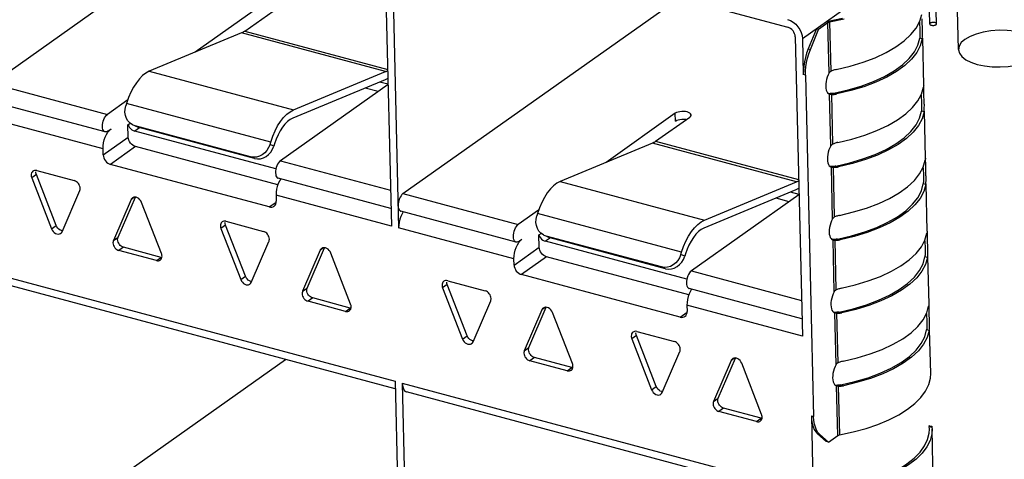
# Model space of a CAD drawing. Header units: millimetres. Extents: x 6 to 414, y 7 to 290.
# Tile 134 of 256: x 128.96 to 131.82, y 147.14 to 148.42. Entities that reach past the tile are written whole.
import ezdxf

# ---------------------------------------------------------------- set-up
doc = ezdxf.new("R2010")
doc.units = ezdxf.units.MM
doc.header["$LTSCALE"] = 23.1
doc.layers.get('0').update_dxf_attribs({"linetype": 'CONTINUOUS'})

msp = doc.modelspace()

# ---------------------------------------------------------------- linework, layer by layer
at = {"color": 7, "linetype": 'Continuous'}
for p, q in [((134.1282, 150.4179), (131.2365, 148.367)), ((128.8757, 148.2368), (129.6797, 148.807)), ((130.0178, 148.7163), (130.039, 147.8211)), ((130.0388, 148.7106), (131.1939, 148.4007)), ((130.0388, 148.7106), (130.06, 147.8154)), ((129.6689, 148.4708), (129.4673, 148.3279)), ((130.0728, 147.9155), (130.8768, 148.4858)), ((129.6117, 148.3892), (129.7109, 148.4596)), ((131.3108, 148.4133), (131.2837, 148.3941)), ((131.3142, 148.2674), (131.3108, 148.4133)), ((131.3119, 148.4183), (131.3536, 148.4274)), ((131.3201, 148.2725), (131.3167, 148.4155)), ((131.5777, 148.4156), (131.5786, 148.3922)), ((131.5856, 148.4183), (131.5854, 148.4249)), ((131.5864, 148.3944), (131.5856, 148.4183)), ((129.6023, 148.3839), (129.3335, 148.2723)), ((129.6038, 148.3846), (129.6023, 148.3839)), ((130.0223, 148.2712), (129.6023, 148.3839)), ((129.6117, 148.3892), (130.0282, 148.2775)), ((131.2771, 148.3958), (131.2533, 148.3374)), ((131.2599, 148.3356), (131.2837, 148.3941)), ((131.2837, 148.3941), (131.2771, 148.3958)), ((131.5786, 148.3922), (131.5787, 148.389)), ((131.5787, 148.389), (131.5788, 148.3843)), ((131.5865, 148.3892), (131.5864, 148.3944)), ((131.5865, 148.3862), (131.5864, 148.3929)), ((131.2155, 148.3726), (131.2362, 147.4998)), ((131.2365, 148.367), (131.239, 148.2628)), ((131.5784, 148.3713), (131.5782, 148.3688)), ((131.5857, 148.3668), (131.5782, 148.3688)), ((131.5857, 148.3668), (131.5862, 148.3722)), ((131.5902, 148.2311), (131.587, 148.3691)), ((131.2533, 148.3374), (131.2599, 148.3356)), ((129.3335, 148.2723), (129.7536, 148.1596)), ((129.7536, 148.1596), (130.0223, 148.2712)), ((131.3142, 148.2674), (131.3112, 148.2615)), ((130.0205, 148.2475), (129.7518, 148.1359)), ((130.03, 148.2342), (130.0047, 148.2409)), ((131.2455, 148.261), (131.239, 148.2628)), ((131.2455, 148.261), (131.2691, 147.2657)), ((128.8757, 148.2368), (129.2117, 148.1466)), ((130.0292, 148.2337), (129.7158, 148.0113)), ((130.0004, 148.2132), (129.9624, 148.2234)), ((131.5896, 148.229), (131.589, 148.2256)), ((131.5902, 148.231), (131.5901, 148.2311)), ((131.5903, 148.2296), (131.5902, 148.231)), ((131.5905, 148.2123), (131.5903, 148.2296)), ((131.5906, 148.2057), (131.5905, 148.2123)), ((129.2052, 148.0954), (128.8691, 148.1856)), ((129.2708, 148.1885), (129.2117, 148.1466)), ((131.3125, 148.2071), (131.3155, 148.2057)), ((131.3155, 148.2057), (131.3157, 148.2056)), ((131.3193, 148.0547), (131.3157, 148.2056)), ((131.3205, 148.2071), (131.3189, 148.207)), ((131.3205, 148.205), (131.3217, 148.205)), ((131.3217, 148.205), (131.3241, 148.2048)), ((131.3251, 148.0599), (131.3217, 148.205)), ((131.3241, 148.2048), (131.3265, 148.2048)), ((131.3283, 148.2081), (131.3362, 148.206)), ((131.3338, 148.2055), (131.3362, 148.206)), ((131.5827, 148.203), (131.5837, 148.1796)), ((131.5914, 148.1818), (131.5906, 148.2057)), ((131.5915, 148.1766), (131.5914, 148.1818)), ((129.2674, 148.1786), (129.2653, 148.1719)), ((129.6874, 148.0659), (129.2674, 148.1786)), ((131.5835, 148.1586), (131.5832, 148.1562)), ((131.5907, 148.1542), (131.5832, 148.1562)), ((131.5837, 148.1796), (131.5837, 148.1764)), ((131.5837, 148.1764), (131.5838, 148.1717)), ((131.5907, 148.1542), (131.5913, 148.1596)), ((131.5916, 148.1736), (131.5914, 148.1802)), ((131.5953, 148.0186), (131.592, 148.1564)), ((129.1989, 148.0465), (128.8629, 148.1367)), ((130.866, 148.1496), (130.6645, 148.0067)), ((130.8089, 148.068), (130.908, 148.1383)), ((130.8666, 148.1272), (130.866, 148.1496)), ((130.908, 148.1383), (130.9106, 148.1407)), ((129.2129, 148.0973), (129.2224, 148.1041)), ((129.2717, 148.1163), (129.278, 148.1207)), ((129.2725, 148.0805), (129.2717, 148.1163)), ((129.2833, 148.1015), (129.2871, 148.0992)), ((129.2872, 148.1149), (129.2845, 148.1163)), ((129.2871, 148.0992), (129.2912, 148.0977)), ((129.2926, 148.113), (129.2872, 148.1149)), ((129.3053, 148.1077), (129.2912, 148.0977)), ((129.7026, 147.9873), (129.2912, 148.0977)), ((129.2988, 148.1099), (129.2925, 148.1126)), ((129.6287, 148.0228), (129.2926, 148.113)), ((129.2986, 148.11), (129.304, 148.108)), ((129.2989, 148.1102), (129.304, 148.108)), ((129.6401, 148.0178), (129.304, 148.108)), ((129.1993, 148.0286), (129.2725, 148.0805)), ((129.6854, 148.0592), (129.6874, 148.0659)), ((130.8089, 148.068), (131.2253, 147.9562)), ((129.1993, 148.0286), (129.1989, 148.0465)), ((129.294, 148.0525), (129.2209, 148.0006)), ((129.7082, 147.9413), (129.294, 148.0525)), ((129.6968, 148.0543), (129.6854, 148.0592)), ((129.6988, 148.0609), (129.6968, 148.0543)), ((130.7994, 148.0627), (130.5307, 147.9511)), ((130.801, 148.0634), (130.7994, 148.0627)), ((131.2195, 147.95), (130.7994, 148.0627)), ((131.3193, 148.0547), (131.3163, 148.0489)), ((129.6401, 148.0178), (129.6287, 148.0228)), ((129.7158, 148.0113), (130.0365, 147.9252)), ((131.5947, 148.0165), (131.5941, 148.013)), ((131.5952, 148.0184), (131.5952, 148.0186)), ((131.5953, 148.0171), (131.5952, 148.0184)), ((131.5955, 147.9998), (131.5953, 148.0171)), ((128.9966, 147.9821), (128.9948, 147.981)), ((129.0059, 147.9826), (129.1151, 147.9533)), ((129.6829, 147.8766), (129.2209, 148.0006)), ((131.3175, 147.9945), (131.3205, 147.9931)), ((131.3205, 147.9931), (131.3207, 147.993)), ((131.3243, 147.8422), (131.3207, 147.993)), ((131.3255, 147.9945), (131.3239, 147.9944)), ((131.3255, 147.9924), (131.3267, 147.9923)), ((131.3267, 147.9923), (131.3291, 147.9922)), ((131.3301, 147.8474), (131.3267, 147.9923)), ((131.3291, 147.9922), (131.3315, 147.9922)), ((131.3333, 147.9955), (131.3745, 148.0051)), ((131.3333, 147.9955), (131.3412, 147.9933)), ((131.3388, 147.9929), (131.3412, 147.9933)), ((131.3821, 148.0031), (131.3412, 147.9933)), ((131.5878, 147.9904), (131.5887, 147.9671)), ((131.5957, 147.9931), (131.5955, 147.9998)), ((131.5964, 147.9693), (131.5957, 147.9931)), ((129.0047, 147.9714), (128.9911, 147.9617)), ((128.9911, 147.9617), (129.0489, 147.8128)), ((129.0624, 147.8224), (129.0047, 147.9714)), ((130.0378, 147.872), (129.7092, 147.9601)), ((130.5307, 147.9511), (130.9507, 147.8384)), ((131.5887, 147.9671), (131.5888, 147.9638)), ((131.5888, 147.9638), (131.5889, 147.9592)), ((131.5966, 147.964), (131.5964, 147.9693)), ((131.5966, 147.9611), (131.5965, 147.9677)), ((129.0797, 147.8045), (129.1312, 147.9242)), ((131.2176, 147.9262), (130.9489, 147.8147)), ((130.9507, 147.8384), (131.2195, 147.95)), ((131.5885, 147.9461), (131.5883, 147.9437)), ((131.5958, 147.9417), (131.5883, 147.9437)), ((131.5958, 147.9417), (131.5963, 147.9471)), ((131.6003, 147.806), (131.597, 147.9439)), ((129.2806, 147.8982), (129.2292, 147.7786)), ((129.2427, 147.7882), (129.2931, 147.9053)), ((129.2905, 147.9052), (129.2806, 147.8982)), ((130.039, 147.8211), (129.703, 147.9112)), ((129.703, 147.9112), (129.7034, 147.8933)), ((130.0728, 147.9155), (130.4088, 147.8253)), ((131.2264, 147.9124), (130.9129, 147.6901)), ((131.1975, 147.8919), (131.1596, 147.9021)), ((131.2271, 147.9129), (131.2019, 147.9197)), ((129.3692, 147.741), (129.3114, 147.8899)), ((129.6829, 147.8766), (129.7032, 147.891)), ((130.4679, 147.8673), (130.4088, 147.8253)), ((130.4023, 147.7742), (130.0663, 147.8643)), ((130.4645, 147.8574), (130.4624, 147.8507)), ((130.8845, 147.7447), (130.4645, 147.8574)), ((131.3243, 147.8422), (131.3213, 147.8364)), ((129.0489, 147.8128), (129.0624, 147.8224)), ((129.5558, 147.8235), (129.5422, 147.8139)), ((129.5422, 147.8139), (129.6, 147.6649)), ((129.5478, 147.8342), (129.5459, 147.8332)), ((129.6136, 147.6745), (129.5558, 147.8235)), ((129.557, 147.8348), (129.6663, 147.8054)), ((130.3961, 147.7252), (130.06, 147.8154)), ((129.2292, 147.7786), (129.2427, 147.7882)), ((130.41, 147.7761), (130.4195, 147.7828)), ((130.4688, 147.7951), (130.4751, 147.7995)), ((130.4697, 147.7592), (130.4688, 147.7951)), ((130.4804, 147.7802), (130.4842, 147.778)), ((130.4843, 147.7937), (130.4817, 147.795)), ((130.4898, 147.7917), (130.4843, 147.7937)), ((130.5024, 147.7864), (130.4884, 147.7765)), ((130.4959, 147.7886), (130.4896, 147.7914)), ((130.8258, 147.7016), (130.4898, 147.7917)), ((130.4958, 147.7887), (130.5012, 147.7868)), ((130.4961, 147.789), (130.5012, 147.7868)), ((130.8372, 147.6966), (130.5012, 147.7868)), ((131.3226, 147.7819), (131.3256, 147.7806)), ((131.3256, 147.7806), (131.3258, 147.7805)), ((131.3294, 147.6296), (131.3258, 147.7805)), ((131.3305, 147.782), (131.329, 147.7819)), ((131.3306, 147.7799), (131.3317, 147.7798)), ((131.3317, 147.7798), (131.3341, 147.7797)), ((131.3352, 147.6348), (131.3317, 147.7798)), ((131.3341, 147.7797), (131.3365, 147.7797)), ((131.3383, 147.783), (131.3463, 147.7808)), ((131.3438, 147.7804), (131.3463, 147.7808)), ((131.5997, 147.8039), (131.5991, 147.8004)), ((131.6003, 147.8058), (131.6002, 147.806)), ((131.6004, 147.8045), (131.6003, 147.8058)), ((131.6005, 147.7872), (131.6004, 147.8045)), ((131.6007, 147.7805), (131.6005, 147.7872)), ((131.6015, 147.7567), (131.6007, 147.7805)), ((129.2587, 147.759), (129.2452, 147.7494)), ((129.368, 147.7297), (129.2587, 147.759)), ((129.6308, 147.6567), (129.6823, 147.7763)), ((129.8317, 147.7503), (129.7803, 147.6307)), ((129.7938, 147.6403), (129.8442, 147.7574)), ((129.8416, 147.7574), (129.8317, 147.7503)), ((130.3965, 147.7073), (130.4697, 147.7592)), ((130.4842, 147.778), (130.4884, 147.7765)), ((130.8997, 147.6661), (130.4884, 147.7765)), ((131.5928, 147.7778), (131.5937, 147.7545)), ((131.5937, 147.7545), (131.5938, 147.7512)), ((131.5938, 147.7512), (131.5939, 147.7466)), ((131.6016, 147.7514), (131.6015, 147.7567)), ((131.6016, 147.7485), (131.6015, 147.7551)), ((129.3544, 147.7201), (129.2452, 147.7494)), ((129.3544, 147.7201), (129.368, 147.7297)), ((129.3701, 147.7294), (129.368, 147.7297)), ((129.37, 147.7385), (129.3692, 147.741)), ((129.3705, 147.73), (129.3708, 147.7335)), ((129.9203, 147.5931), (129.8625, 147.7421)), ((130.3965, 147.7073), (130.3961, 147.7252)), ((130.4912, 147.7312), (130.418, 147.6793)), ((130.9054, 147.6201), (130.4912, 147.7312)), ((130.8825, 147.738), (130.8845, 147.7447)), ((130.8939, 147.733), (130.8825, 147.738)), ((130.896, 147.7397), (130.8939, 147.733)), ((131.5935, 147.7335), (131.5933, 147.7311)), ((131.6008, 147.7291), (131.5933, 147.7311)), ((131.6008, 147.7291), (131.6013, 147.7345)), ((131.6054, 147.5933), (131.6021, 147.7313)), ((130.8372, 147.6966), (130.8258, 147.7016)), ((128.8736, 147.6846), (130.0497, 147.369)), ((129.6, 147.6649), (129.6136, 147.6745)), ((130.8801, 147.5553), (130.418, 147.6793)), ((130.9129, 147.6901), (131.2337, 147.604)), ((130.0503, 147.3461), (128.8863, 147.6584)), ((129.7803, 147.6307), (129.7938, 147.6403)), ((130.2018, 147.6501), (130.1882, 147.6405)), ((130.1882, 147.6405), (130.246, 147.4916)), ((130.1938, 147.6609), (130.1919, 147.6598)), ((130.2596, 147.5012), (130.2018, 147.6501)), ((130.2031, 147.6614), (130.3123, 147.6321)), ((131.235, 147.5507), (130.9064, 147.6389)), ((129.8098, 147.6112), (129.7963, 147.6015)), ((129.9191, 147.5818), (129.8098, 147.6112)), ((131.3294, 147.6296), (131.3263, 147.6238)), ((129.9055, 147.5722), (129.7963, 147.6015)), ((129.9055, 147.5722), (129.9191, 147.5818)), ((129.9212, 147.5815), (129.9191, 147.5818)), ((129.9212, 147.5906), (129.9203, 147.5931)), ((129.9216, 147.5821), (129.9219, 147.5856)), ((130.2769, 147.4833), (130.3283, 147.6029)), ((130.4399, 147.467), (130.4902, 147.584)), ((130.4877, 147.584), (130.4777, 147.577)), ((131.2362, 147.4998), (130.9001, 147.59)), ((130.9001, 147.59), (130.9005, 147.5721)), ((131.6047, 147.5912), (131.6041, 147.5877)), ((131.6053, 147.5931), (131.6052, 147.5933)), ((131.6054, 147.5918), (131.6053, 147.5931)), ((131.6056, 147.5745), (131.6054, 147.5918)), ((130.4777, 147.577), (130.4263, 147.4573)), ((130.5664, 147.4198), (130.5086, 147.5687)), ((130.8801, 147.5553), (130.9004, 147.5697)), ((131.3276, 147.5693), (131.3306, 147.568)), ((131.3306, 147.568), (131.3308, 147.5679)), ((131.3344, 147.4169), (131.3308, 147.5679)), ((131.3356, 147.5693), (131.334, 147.5693)), ((131.3356, 147.5673), (131.3368, 147.5672)), ((131.3368, 147.5672), (131.3392, 147.5671)), ((131.3402, 147.4221), (131.3368, 147.5672)), ((131.3392, 147.5671), (131.3416, 147.5671)), ((131.3434, 147.5703), (131.3513, 147.5682)), ((131.3489, 147.5678), (131.3513, 147.5682)), ((131.5979, 147.5651), (131.5988, 147.5418)), ((131.6057, 147.5678), (131.6056, 147.5745)), ((131.6065, 147.544), (131.6057, 147.5678)), ((131.5986, 147.5208), (131.5983, 147.5184)), ((131.5988, 147.5418), (131.5988, 147.5385)), ((131.5988, 147.5385), (131.5989, 147.5339)), ((131.6058, 147.5164), (131.6064, 147.5218)), ((131.6066, 147.5387), (131.6065, 147.544)), ((131.6067, 147.5358), (131.6066, 147.5424)), ((130.246, 147.4916), (130.2596, 147.5012)), ((130.7529, 147.5022), (130.7394, 147.4926)), ((130.7394, 147.4926), (130.7971, 147.3437)), ((130.7449, 147.513), (130.743, 147.5119)), ((130.8107, 147.3533), (130.7529, 147.5022)), ((130.7542, 147.5135), (130.8634, 147.4842)), ((131.6058, 147.5164), (131.5983, 147.5184)), ((131.6102, 147.3907), (131.6071, 147.5186)), ((130.4263, 147.4573), (130.4399, 147.467)), ((130.4559, 147.4378), (130.4423, 147.4282)), ((130.5651, 147.4085), (130.4559, 147.4378)), ((130.828, 147.3354), (130.8794, 147.4551)), ((130.991, 147.3191), (131.0413, 147.4361)), ((131.0388, 147.4361), (131.0289, 147.4291)), ((128.8936, 146.8386), (129.7302, 147.432)), ((130.5515, 147.3989), (130.4423, 147.4282)), ((130.5515, 147.3989), (130.5651, 147.4085)), ((130.5673, 147.4082), (130.5651, 147.4085)), ((130.5672, 147.4173), (130.5664, 147.4198)), ((130.5676, 147.4088), (130.5679, 147.4123)), ((131.0289, 147.4291), (130.9774, 147.3095)), ((131.1175, 147.2719), (131.0597, 147.4208)), ((131.3344, 147.4169), (131.3314, 147.4111)), ((130.0497, 147.369), (130.0698, 146.523)), ((130.0707, 147.3633), (131.2469, 147.0477)), ((130.0707, 147.3633), (130.0908, 146.5174)), ((130.7971, 147.3437), (130.8107, 147.3533)), ((131.3327, 147.3566), (131.3356, 147.3553)), ((131.3356, 147.3553), (131.3359, 147.3552)), ((131.3393, 147.2098), (131.3359, 147.3552)), ((131.3406, 147.3566), (131.339, 147.3566)), ((131.3406, 147.3546), (131.3418, 147.3545)), ((131.3418, 147.3545), (131.3442, 147.3544)), ((131.3452, 147.2121), (131.3418, 147.3545)), ((131.3442, 147.3544), (131.3466, 147.3544)), ((131.3484, 147.3576), (131.3563, 147.3555)), ((131.3539, 147.3551), (131.3563, 147.3555)), ((131.2474, 147.0248), (130.0835, 147.3372)), ((130.9774, 147.3095), (130.991, 147.3191)), ((131.007, 147.2899), (130.9934, 147.2803)), ((131.1026, 147.251), (130.9934, 147.2803)), ((131.1162, 147.2606), (131.007, 147.2899)), ((131.1183, 147.2694), (131.1175, 147.2719)), ((131.1188, 147.2609), (131.119, 147.2644)), ((131.2625, 147.2674), (131.2691, 147.2657)), ((131.2625, 147.2674), (131.2713, 146.8979)), ((131.1026, 147.251), (131.1162, 147.2606)), ((131.1184, 147.2603), (131.1162, 147.2606)), ((131.607, 147.2387), (131.6051, 147.2389)), ((131.6056, 147.2368), (131.6056, 147.2362)), ((131.6137, 147.234), (131.6056, 147.2362)), ((131.6062, 147.2284), (131.6056, 147.2362)), ((131.6069, 147.2388), (131.6131, 147.2371)), ((131.6135, 147.2358), (131.6137, 147.234)), ((131.6137, 147.234), (131.614, 147.2286)), ((131.2867, 147.2134), (131.2801, 147.2152)), ((131.2801, 147.2152), (131.3057, 147.1924)), ((131.3123, 147.1907), (131.2867, 147.2134)), ((131.3123, 147.1907), (131.3393, 147.2098)), ((131.6056, 147.2171), (131.6062, 147.2284)), ((131.6177, 147.074), (131.614, 147.2287)), ((131.3123, 147.1907), (131.3057, 147.1924))]:
    msp.add_line(p, q, dxfattribs=at)
at = {"color": 6, "linetype": 'Continuous'}
for p, q in [((131.6909, 148.3354), (131.6845, 148.6039)), ((131.6072, 148.4101), (131.6051, 148.4997)), ((131.6272, 148.4106), (131.6251, 148.5001))]:
    msp.add_line(p, q, dxfattribs=at)
at = {"color": 7, "linetype": 'Continuous'}
for points in [[(131.1934, 148.423), (131.2019, 148.4198), (131.2097, 148.4152), (131.217, 148.4092), (131.2234, 148.402), (131.2288, 148.3939), (131.2328, 148.3851), (131.2354, 148.3762), (131.2365, 148.367)], [(131.3042, 148.4151), (131.3055, 148.4159), (131.3069, 148.4166), (131.3084, 148.4172), (131.3101, 148.4178), (131.3119, 148.4183)], [(131.3579, 148.4246), (131.3155, 148.4153), (131.3144, 148.415), (131.3133, 148.4146), (131.3124, 148.4142), (131.3115, 148.4138), (131.3108, 148.4133)], [(131.3345, 148.2773), (131.3754, 148.2871), (131.4133, 148.2986), (131.4485, 148.3119), (131.4804, 148.3268), (131.5085, 148.3431), (131.5327, 148.3605), (131.5525, 148.379), (131.5678, 148.3982), (131.5782, 148.4179), (131.584, 148.4382)], [(131.6088, 148.4126), (131.6079, 148.4119), (131.6074, 148.411), (131.6072, 148.4101), (131.6074, 148.4093), (131.608, 148.4084), (131.609, 148.4077), (131.6102, 148.4071), (131.6118, 148.4065), (131.6135, 148.4062), (131.6154, 148.406), (131.6173, 148.4059), (131.6193, 148.4061), (131.6212, 148.4064), (131.6229, 148.4068), (131.6244, 148.4074), (131.6256, 148.4081)], [(131.6256, 148.4081), (131.6265, 148.4089), (131.627, 148.4098), (131.6272, 148.4106), (131.627, 148.4115), (131.6264, 148.4123), (131.6254, 148.4131), (131.6242, 148.4137), (131.6226, 148.4142), (131.6209, 148.4146), (131.619, 148.4148), (131.6171, 148.4148), (131.6151, 148.4147), (131.6132, 148.4144), (131.6115, 148.4139), (131.61, 148.4134), (131.6088, 148.4126)], [(129.6117, 148.3892), (129.6101, 148.3881), (129.6086, 148.3871), (129.607, 148.3862), (129.6054, 148.3854), (129.6038, 148.3846)], [(131.2155, 148.3726), (131.2149, 148.3773), (131.2137, 148.3817), (131.2116, 148.3861), (131.209, 148.3901), (131.2057, 148.3937), (131.2021, 148.3968), (131.1982, 148.3991), (131.1939, 148.4007)], [(131.5788, 148.3843), (131.5788, 148.3806), (131.5787, 148.3772), (131.5786, 148.374), (131.5784, 148.3713)], [(131.5862, 148.3722), (131.5865, 148.3786), (131.5865, 148.3862)], [(131.9117, 148.3112), (131.9224, 148.3207), (131.9288, 148.3308), (131.9308, 148.3412), (131.9281, 148.3517), (131.921, 148.3615), (131.9096, 148.3704), (131.8945, 148.3781), (131.8759, 148.3844), (131.8551, 148.3887), (131.8326, 148.3912), (131.8092, 148.3916), (131.7856, 148.39), (131.7633, 148.3864), (131.7428, 148.3809), (131.7249, 148.3739), (131.71, 148.3653)], [(131.3283, 148.2081), (131.3695, 148.2177), (131.4077, 148.2291), (131.4432, 148.2423), (131.4753, 148.2572), (131.5036, 148.2734), (131.5278, 148.2909), (131.5475, 148.3094), (131.5627, 148.3288), (131.5728, 148.3485), (131.5782, 148.3688)], [(131.5857, 148.3668), (131.5799, 148.3466), (131.5695, 148.3269), (131.5542, 148.3076), (131.5344, 148.2892), (131.5102, 148.2717), (131.4821, 148.2555), (131.4502, 148.2406), (131.415, 148.2273), (131.3771, 148.2158), (131.3362, 148.206)], [(131.71, 148.3653), (131.6993, 148.3558), (131.6929, 148.3457), (131.6909, 148.3352), (131.6936, 148.3247), (131.7007, 148.3149), (131.7121, 148.306), (131.7272, 148.2984), (131.7458, 148.2921), (131.7666, 148.2877), (131.7891, 148.2853), (131.8125, 148.2848), (131.8361, 148.2865), (131.8584, 148.2901), (131.8789, 148.2955), (131.8968, 148.3026), (131.9117, 148.3112)], [(131.2533, 148.3374), (131.2488, 148.3251), (131.2452, 148.3127), (131.2423, 148.3), (131.2403, 148.2873), (131.2392, 148.2749), (131.239, 148.2628)], [(131.2455, 148.261), (131.2457, 148.2732), (131.2468, 148.2855), (131.2488, 148.2982), (131.2517, 148.3109), (131.2554, 148.3234), (131.2599, 148.3356)], [(129.3335, 148.2723), (129.3238, 148.2671), (129.3143, 148.2597), (129.3049, 148.2502), (129.296, 148.2388), (129.2876, 148.2257), (129.28, 148.2111), (129.2732, 148.1955), (129.2674, 148.1786)], [(130.0223, 148.2712), (130.0239, 148.2719), (130.0255, 148.2726), (130.027, 148.2735), (130.0283, 148.2742)], [(131.3201, 148.2725), (131.3189, 148.2719), (131.3178, 148.2712), (131.3168, 148.2704), (131.3158, 148.2695), (131.315, 148.2685), (131.3142, 148.2674)], [(131.3345, 148.2773), (131.3321, 148.2768), (131.3297, 148.2761), (131.3272, 148.2753), (131.3248, 148.2745), (131.3224, 148.2736), (131.3201, 148.2725)], [(130.0288, 148.2518), (130.0283, 148.2515), (130.0264, 148.2504), (130.0244, 148.2493), (130.0224, 148.2483), (130.0205, 148.2475)], [(131.3112, 148.2615), (131.3087, 148.2553), (131.3067, 148.2487), (131.3052, 148.242), (131.3044, 148.2354), (131.3042, 148.2289)], [(131.3042, 148.2289), (131.3047, 148.2228), (131.3058, 148.2176), (131.3075, 148.2131), (131.3098, 148.2096), (131.3125, 148.2071)], [(131.3395, 148.0647), (131.3804, 148.0745), (131.4183, 148.086), (131.4535, 148.0993), (131.4854, 148.1142), (131.5136, 148.1305), (131.5377, 148.1479), (131.5575, 148.1664), (131.5728, 148.1856), (131.5833, 148.2053), (131.589, 148.2256)], [(131.5901, 148.2311), (131.59, 148.2308), (131.5896, 148.229)], [(131.3189, 148.207), (131.3169, 148.207), (131.3151, 148.2069), (131.3134, 148.207), (131.3127, 148.207)], [(131.3157, 148.2056), (131.3165, 148.2055), (131.3174, 148.2053), (131.3183, 148.2052), (131.3194, 148.2051), (131.3205, 148.205)], [(131.3283, 148.2081), (131.3267, 148.2078), (131.3251, 148.2076), (131.3236, 148.2074), (131.322, 148.2072), (131.3205, 148.2071)], [(131.3265, 148.2048), (131.3289, 148.2049), (131.3313, 148.2052), (131.3338, 148.2055)], [(129.2845, 148.1163), (129.2776, 148.121), (129.2717, 148.1274), (129.2672, 148.1349), (129.2643, 148.1435), (129.2629, 148.1527), (129.2633, 148.1621), (129.2653, 148.1719)], [(129.6874, 148.0659), (129.6933, 148.0828), (129.7, 148.0984), (129.7077, 148.113), (129.7161, 148.1261), (129.725, 148.1375), (129.7343, 148.147), (129.7438, 148.1544), (129.7536, 148.1596)], [(130.912, 148.1446), (130.9119, 148.1456), (130.9107, 148.148), (130.9084, 148.1502), (130.905, 148.1521), (130.9007, 148.1535), (130.8957, 148.1546), (130.8903, 148.1551), (130.8848, 148.155), (130.8793, 148.1544), (130.8742, 148.1533), (130.8698, 148.1517), (130.866, 148.1496)], [(131.3745, 148.0051), (131.4127, 148.0165), (131.4482, 148.0297), (131.4803, 148.0445), (131.5086, 148.0608), (131.5328, 148.0783), (131.5526, 148.0968), (131.5677, 148.1161), (131.5779, 148.1359), (131.5832, 148.1562)], [(131.5907, 148.1542), (131.585, 148.134), (131.5745, 148.1143), (131.5592, 148.095), (131.5394, 148.0766), (131.5152, 148.0591), (131.4871, 148.0428), (131.4552, 148.028), (131.42, 148.0147), (131.3821, 148.0031)], [(131.5838, 148.1717), (131.5838, 148.168), (131.5838, 148.1645), (131.5837, 148.1614), (131.5835, 148.1586)], [(131.5913, 148.1596), (131.5915, 148.166), (131.5916, 148.1736)], [(129.1974, 148.1114), (129.1976, 148.1166), (129.1983, 148.1217), (129.1996, 148.1269), (129.2013, 148.1319), (129.2035, 148.1365), (129.206, 148.1406), (129.2087, 148.1439), (129.2117, 148.1466)], [(129.7518, 148.1359), (129.744, 148.1317), (129.7364, 148.1258), (129.7289, 148.1182), (129.7217, 148.1091), (129.715, 148.0986), (129.7089, 148.0869), (129.7035, 148.0744), (129.6988, 148.0609)], [(130.8666, 148.1272), (130.8703, 148.1293), (130.8747, 148.1309), (130.8797, 148.132), (130.8851, 148.1326), (130.8906, 148.1327)], [(130.8906, 148.1327), (130.896, 148.1322), (130.8987, 148.1317)], [(130.9106, 148.1407), (130.9119, 148.1431), (130.912, 148.1446)], [(129.2052, 148.0954), (129.2045, 148.0956), (129.2022, 148.0971), (129.2002, 148.0995), (129.1988, 148.1027), (129.1978, 148.1067), (129.1974, 148.1114)], [(129.1989, 148.0465), (129.1993, 148.0549), (129.2004, 148.0634), (129.2025, 148.0719), (129.2054, 148.08), (129.2089, 148.0876), (129.213, 148.0943)], [(129.2129, 148.0973), (129.2099, 148.0957), (129.2071, 148.0952), (129.2052, 148.0954)], [(129.213, 148.0943), (129.2175, 148.0997), (129.2224, 148.1041)], [(129.2717, 148.1163), (129.2738, 148.1119), (129.2764, 148.108)], [(129.2764, 148.108), (129.2796, 148.1044), (129.2833, 148.1015)], [(129.294, 148.0525), (129.2898, 148.0541), (129.2859, 148.0564), (129.2823, 148.0594), (129.279, 148.063), (129.2764, 148.0671), (129.2743, 148.0714), (129.2731, 148.0759), (129.2725, 148.0805)], [(130.8089, 148.068), (130.8073, 148.0669), (130.8057, 148.0659), (130.8041, 148.065), (130.8025, 148.0641), (130.801, 148.0634)], [(129.6854, 148.0592), (129.6815, 148.0499), (129.6764, 148.0417), (129.67, 148.0346), (129.6627, 148.0288)], [(129.6878, 148.0367), (129.6929, 148.0449), (129.6968, 148.0543)], [(131.3163, 148.0489), (131.3137, 148.0427), (131.3117, 148.0361), (131.3103, 148.0294), (131.3094, 148.0228), (131.3093, 148.0163)], [(131.3251, 148.0599), (131.3239, 148.0593), (131.3228, 148.0586), (131.3218, 148.0578), (131.3209, 148.0569), (131.32, 148.0559), (131.3193, 148.0547)], [(131.3395, 148.0647), (131.3371, 148.0641), (131.3347, 148.0635), (131.3323, 148.0627), (131.3299, 148.0619), (131.3275, 148.0609), (131.3251, 148.0599)], [(129.1993, 148.0286), (129.1999, 148.024), (129.2012, 148.0195), (129.2032, 148.0152), (129.2059, 148.0111), (129.2091, 148.0075), (129.2127, 148.0045), (129.2166, 148.0022), (129.2209, 148.0006)], [(129.6627, 148.0288), (129.6546, 148.0246), (129.646, 148.0221), (129.6374, 148.0216), (129.6287, 148.0228)], [(129.6401, 148.0178), (129.6488, 148.0166), (129.6574, 148.0172), (129.666, 148.0197), (129.6741, 148.0238), (129.6814, 148.0296), (129.6878, 148.0367)], [(129.7158, 148.0113), (129.7128, 148.0087), (129.7101, 148.0053), (129.7076, 148.0013), (129.7054, 147.9966), (129.7036, 147.9916), (129.7024, 147.9864), (129.7016, 147.9813), (129.7014, 147.9761)], [(131.3093, 148.0163), (131.3097, 148.0102), (131.3108, 148.005), (131.3126, 148.0005), (131.3148, 147.9969), (131.3175, 147.9945)], [(131.3446, 147.8522), (131.3854, 147.862), (131.4234, 147.8735), (131.4586, 147.8868), (131.4904, 147.9017), (131.5186, 147.9179), (131.5427, 147.9354), (131.5625, 147.9539), (131.5778, 147.9731), (131.5883, 147.9928), (131.5941, 148.013)], [(131.5952, 148.0186), (131.595, 148.0183), (131.5947, 148.0165)], [(128.9948, 147.981), (128.9942, 147.9806), (128.9922, 147.9784), (128.9907, 147.9758), (128.9898, 147.9727), (128.9896, 147.9692)], [(129.0059, 147.9826), (129.0026, 147.9832), (128.9995, 147.983), (128.9966, 147.9821)], [(131.3239, 147.9944), (131.322, 147.9944), (131.3201, 147.9943), (131.3184, 147.9943), (131.3177, 147.9944)], [(131.3207, 147.993), (131.3215, 147.9929), (131.3224, 147.9927), (131.3234, 147.9926), (131.3244, 147.9925), (131.3255, 147.9924)], [(131.3333, 147.9955), (131.3317, 147.9952), (131.3302, 147.9949), (131.3286, 147.9947), (131.327, 147.9946), (131.3255, 147.9945)], [(131.3315, 147.9922), (131.3339, 147.9923), (131.3364, 147.9926), (131.3388, 147.9929)], [(128.9896, 147.9692), (128.9896, 147.968), (128.9898, 147.9668), (128.99, 147.9655), (128.9903, 147.9643), (128.9907, 147.963), (128.9911, 147.9617)], [(129.0047, 147.9714), (129.0042, 147.9726), (129.0038, 147.9739), (129.0035, 147.9751), (129.0033, 147.9764), (129.0032, 147.9776), (129.0031, 147.9788)], [(129.1324, 147.9309), (129.1319, 147.9346), (129.1309, 147.9382), (129.1293, 147.9417), (129.1272, 147.9449), (129.1246, 147.9478), (129.1217, 147.9502), (129.1185, 147.952), (129.1151, 147.9533)], [(129.7014, 147.9761), (129.7019, 147.9714), (129.7028, 147.9675), (129.7043, 147.9642), (129.7062, 147.9618), (129.7085, 147.9604), (129.7092, 147.9601)], [(129.7166, 147.9582), (129.713, 147.9523), (129.7094, 147.9448)], [(130.5307, 147.9511), (130.5209, 147.9458), (130.5114, 147.9385), (130.5021, 147.929), (130.4931, 147.9175), (130.4848, 147.9044), (130.4771, 147.8899), (130.4704, 147.8742), (130.4645, 147.8574)], [(131.2195, 147.95), (131.221, 147.9506), (131.2226, 147.9514), (131.2242, 147.9523), (131.2254, 147.953)], [(131.5889, 147.9592), (131.5889, 147.9555), (131.5888, 147.952), (131.5887, 147.9489), (131.5885, 147.9461)], [(131.5963, 147.9471), (131.5966, 147.9535), (131.5966, 147.9611)], [(129.1312, 147.9242), (129.1315, 147.9252), (129.1319, 147.9263), (129.1321, 147.9274), (129.1323, 147.9285), (129.1324, 147.9297), (129.1324, 147.9309)], [(129.7094, 147.9448), (129.7066, 147.9366), (129.7045, 147.9281), (129.7033, 147.9197), (129.703, 147.9112)], [(131.226, 147.9306), (131.2255, 147.9303), (131.2235, 147.9291), (131.2215, 147.9281), (131.2196, 147.9271), (131.2176, 147.9262)], [(131.3383, 147.783), (131.3795, 147.7926), (131.4178, 147.8039), (131.4532, 147.8172), (131.4853, 147.832), (131.5136, 147.8483), (131.5378, 147.8658), (131.5576, 147.8843), (131.5727, 147.9036), (131.5829, 147.9234), (131.5883, 147.9437)], [(131.5958, 147.9417), (131.59, 147.9214), (131.5795, 147.9017), (131.5642, 147.8825), (131.5444, 147.864), (131.5203, 147.8466), (131.4921, 147.8303), (131.4602, 147.8154), (131.4251, 147.8021), (131.3871, 147.7906), (131.3463, 147.7808)], [(129.2846, 147.9033), (129.2826, 147.9014), (129.2806, 147.8982)], [(129.2996, 147.9034), (129.2958, 147.9048), (129.2919, 147.9054), (129.2883, 147.905), (129.2851, 147.9036), (129.2846, 147.9033)], [(129.3114, 147.8899), (129.3093, 147.8942), (129.3066, 147.8978), (129.3033, 147.901), (129.2996, 147.9034)], [(130.0728, 147.9155), (130.0698, 147.9129), (130.0671, 147.9095), (130.0646, 147.9054), (130.0624, 147.9008), (130.0607, 147.8958), (130.0594, 147.8906), (130.0587, 147.8855), (130.0585, 147.8803)], [(129.6829, 147.8766), (129.6871, 147.8759), (129.691, 147.8761), (129.6945, 147.8772), (129.6969, 147.8786)], [(129.6969, 147.8786), (129.6976, 147.8792), (129.7001, 147.8818), (129.702, 147.8851), (129.7031, 147.889), (129.7034, 147.8933)], [(130.0585, 147.8803), (130.0589, 147.8756), (130.0599, 147.8716), (130.0613, 147.8684), (130.0633, 147.866), (130.0656, 147.8646), (130.0663, 147.8643)], [(130.0665, 147.849), (130.0636, 147.8408), (130.0615, 147.8323), (130.0604, 147.8239), (130.06, 147.8154)], [(130.0736, 147.8624), (130.07, 147.8565), (130.0665, 147.849)], [(130.4817, 147.795), (130.4747, 147.7998), (130.4689, 147.8061), (130.4644, 147.8137), (130.4614, 147.8222), (130.46, 147.8314), (130.4604, 147.8409), (130.4624, 147.8507)], [(130.8845, 147.7447), (130.8904, 147.7615), (130.8972, 147.7772), (130.9048, 147.7917), (130.9132, 147.8048), (130.9221, 147.8162), (130.9315, 147.8258), (130.941, 147.8331), (130.9507, 147.8384)], [(131.3213, 147.8364), (131.3188, 147.8302), (131.3168, 147.8236), (131.3153, 147.8168), (131.3145, 147.8103), (131.3143, 147.8037)], [(131.3301, 147.8474), (131.329, 147.8468), (131.3279, 147.8461), (131.3269, 147.8453), (131.3259, 147.8444), (131.3251, 147.8434), (131.3243, 147.8422)], [(131.3446, 147.8522), (131.3421, 147.8516), (131.3397, 147.851), (131.3373, 147.8502), (131.3349, 147.8494), (131.3325, 147.8484), (131.3301, 147.8474)], [(129.0489, 147.8128), (129.051, 147.8086), (129.0537, 147.8049), (129.057, 147.8018), (129.0607, 147.7994), (129.0646, 147.7979), (129.0684, 147.7973), (129.072, 147.7978), (129.0752, 147.7991), (129.0757, 147.7995)], [(129.0706, 147.8114), (129.0673, 147.8145), (129.0646, 147.8182), (129.0624, 147.8224)], [(129.0808, 147.8071), (129.0781, 147.8075), (129.0743, 147.809), (129.0706, 147.8114)], [(129.5459, 147.8332), (129.5453, 147.8327), (129.5433, 147.8306), (129.5418, 147.8279), (129.5409, 147.8249), (129.5407, 147.8214)], [(129.5407, 147.8214), (129.5407, 147.8201), (129.5409, 147.8189), (129.5411, 147.8176), (129.5414, 147.8164), (129.5418, 147.8151), (129.5422, 147.8139)], [(129.557, 147.8348), (129.5537, 147.8353), (129.5506, 147.8351), (129.5478, 147.8342)], [(129.5558, 147.8235), (129.5553, 147.8247), (129.5549, 147.826), (129.5546, 147.8272), (129.5544, 147.8285), (129.5543, 147.8297), (129.5542, 147.831)], [(130.3945, 147.7902), (130.3947, 147.7953), (130.3955, 147.8005), (130.3967, 147.8057), (130.3985, 147.8107), (130.4006, 147.8153), (130.4031, 147.8194), (130.4059, 147.8227), (130.4088, 147.8253)], [(130.9489, 147.8147), (130.9411, 147.8105), (130.9335, 147.8046), (130.926, 147.797), (130.9189, 147.7878), (130.9122, 147.7773), (130.906, 147.7657), (130.9007, 147.7532), (130.896, 147.7397)], [(129.0757, 147.7995), (129.0778, 147.8014), (129.0797, 147.8045)], [(129.2415, 147.7814), (129.2415, 147.7827), (129.2416, 147.7838), (129.2418, 147.785), (129.242, 147.7861), (129.2423, 147.7872), (129.2427, 147.7882)], [(129.2587, 147.759), (129.2554, 147.7603), (129.2522, 147.7622), (129.2493, 147.7646), (129.2467, 147.7675), (129.2446, 147.7707), (129.243, 147.7742), (129.242, 147.7778), (129.2415, 147.7814)], [(129.6835, 147.783), (129.683, 147.7867), (129.682, 147.7903), (129.6804, 147.7938), (129.6783, 147.797), (129.6757, 147.7999), (129.6728, 147.8023), (129.6696, 147.8042), (129.6663, 147.8054)], [(129.6823, 147.7763), (129.6827, 147.7773), (129.683, 147.7784), (129.6832, 147.7795), (129.6834, 147.7806), (129.6835, 147.7818), (129.6835, 147.783)], [(130.4023, 147.7742), (130.4016, 147.7744), (130.3993, 147.7758), (130.3974, 147.7782), (130.3959, 147.7815), (130.395, 147.7854), (130.3945, 147.7902)], [(130.4102, 147.773), (130.4146, 147.7785), (130.4195, 147.7828)], [(130.4688, 147.7951), (130.4709, 147.7907), (130.4736, 147.7867)], [(130.4736, 147.7867), (130.4768, 147.7832), (130.4804, 147.7802)], [(131.3143, 147.8037), (131.3148, 147.7977), (131.3159, 147.7925), (131.3176, 147.788), (131.3199, 147.7844), (131.3226, 147.7819)], [(131.329, 147.7819), (131.327, 147.7818), (131.3252, 147.7818), (131.3235, 147.7818), (131.3228, 147.7819)], [(131.3258, 147.7805), (131.3266, 147.7804), (131.3274, 147.7802), (131.3284, 147.7801), (131.3294, 147.78), (131.3306, 147.7799)], [(131.3383, 147.783), (131.3368, 147.7827), (131.3352, 147.7824), (131.3336, 147.7822), (131.3321, 147.7821), (131.3305, 147.782)], [(131.3365, 147.7797), (131.339, 147.7798), (131.3414, 147.78), (131.3438, 147.7804)], [(131.3496, 147.6396), (131.3905, 147.6494), (131.4284, 147.6609), (131.4636, 147.6742), (131.4955, 147.6891), (131.5236, 147.7053), (131.5478, 147.7228), (131.5676, 147.7412), (131.5829, 147.7605), (131.5934, 147.7802), (131.5991, 147.8004)], [(131.6002, 147.806), (131.6001, 147.8057), (131.5997, 147.8039)], [(129.2292, 147.7786), (129.2288, 147.7776), (129.2285, 147.7765), (129.2282, 147.7754), (129.2281, 147.7742), (129.228, 147.773), (129.228, 147.7718)], [(129.228, 147.7718), (129.2284, 147.7681), (129.2294, 147.7646), (129.2311, 147.7611), (129.2332, 147.7579), (129.2358, 147.755), (129.2387, 147.7525), (129.2418, 147.7507), (129.2452, 147.7494)], [(129.8357, 147.7554), (129.8337, 147.7535), (129.8317, 147.7503)], [(129.8507, 147.7555), (129.8469, 147.757), (129.843, 147.7575), (129.8394, 147.7571), (129.8362, 147.7557), (129.8357, 147.7554)], [(129.8625, 147.7421), (129.8604, 147.7463), (129.8577, 147.75), (129.8544, 147.7531), (129.8507, 147.7555)], [(130.3961, 147.7252), (130.3964, 147.7337), (130.3976, 147.7421), (130.3997, 147.7506), (130.4025, 147.7588), (130.4061, 147.7664), (130.4102, 147.773)], [(130.41, 147.7761), (130.407, 147.7745), (130.4042, 147.7739), (130.4023, 147.7742)], [(130.4912, 147.7312), (130.487, 147.7328), (130.483, 147.7351), (130.4794, 147.7382), (130.4762, 147.7418), (130.4735, 147.7458), (130.4715, 147.7502), (130.4702, 147.7546), (130.4697, 147.7592)], [(129.3544, 147.7201), (129.3578, 147.7196), (129.3608, 147.7198), (129.3637, 147.7206), (129.3656, 147.7217)], [(129.3656, 147.7217), (129.3662, 147.7222), (129.3682, 147.7243), (129.3696, 147.727), (129.3705, 147.73)], [(129.3708, 147.7335), (129.3707, 147.7347), (129.3706, 147.736), (129.3703, 147.7372), (129.37, 147.7385)], [(130.8825, 147.738), (130.8786, 147.7286), (130.8736, 147.7205), (130.8672, 147.7133), (130.8598, 147.7076)], [(130.885, 147.7155), (130.8901, 147.7237), (130.8939, 147.733)], [(131.3434, 147.5703), (131.3846, 147.58), (131.4228, 147.5913), (131.4583, 147.6046), (131.4904, 147.6194), (131.5187, 147.6357), (131.5429, 147.6532), (131.5626, 147.6717), (131.5778, 147.691), (131.588, 147.7108), (131.5933, 147.7311)], [(131.6008, 147.7291), (131.595, 147.7088), (131.5846, 147.6891), (131.5693, 147.6699), (131.5495, 147.6514), (131.5253, 147.634), (131.4972, 147.6177), (131.4653, 147.6028), (131.4301, 147.5895), (131.3922, 147.578), (131.3513, 147.5682)], [(131.5939, 147.7466), (131.5939, 147.7429), (131.5939, 147.7394), (131.5937, 147.7363), (131.5935, 147.7335)], [(131.6013, 147.7345), (131.6016, 147.7409), (131.6016, 147.7485)], [(130.3965, 147.7073), (130.397, 147.7027), (130.3983, 147.6983), (130.4003, 147.6939), (130.403, 147.6899), (130.4062, 147.6863), (130.4099, 147.6832), (130.4138, 147.6809), (130.418, 147.6793)], [(130.8598, 147.7076), (130.8517, 147.7034), (130.8431, 147.7009), (130.8346, 147.7003), (130.8258, 147.7016)], [(130.8372, 147.6966), (130.846, 147.6954), (130.8546, 147.6959), (130.8631, 147.6984), (130.8712, 147.7026), (130.8786, 147.7084), (130.885, 147.7155)], [(129.6, 147.6649), (129.6021, 147.6607), (129.6048, 147.657), (129.6081, 147.6539), (129.6118, 147.6515), (129.6157, 147.65), (129.6195, 147.6495), (129.6231, 147.6499), (129.6263, 147.6513), (129.6268, 147.6516)], [(129.6217, 147.6635), (129.6184, 147.6666), (129.6157, 147.6703), (129.6136, 147.6745)], [(130.9129, 147.6901), (130.9099, 147.6874), (130.9072, 147.6841), (130.9047, 147.68), (130.9025, 147.6754), (130.9008, 147.6704), (130.8995, 147.6652), (130.8988, 147.6601), (130.8986, 147.6549)], [(129.6319, 147.6592), (129.6292, 147.6596), (129.6254, 147.6611), (129.6217, 147.6635)], [(129.6268, 147.6516), (129.6289, 147.6535), (129.6308, 147.6567)], [(129.7926, 147.6336), (129.7926, 147.6348), (129.7927, 147.636), (129.7929, 147.6371), (129.7931, 147.6382), (129.7934, 147.6393), (129.7938, 147.6403)], [(130.1919, 147.6598), (130.1913, 147.6593), (130.1893, 147.6572), (130.1878, 147.6546), (130.187, 147.6515), (130.1867, 147.648)], [(130.1867, 147.648), (130.1868, 147.6468), (130.1869, 147.6455), (130.1871, 147.6443), (130.1874, 147.643), (130.1878, 147.6418), (130.1882, 147.6405)], [(130.2031, 147.6614), (130.1997, 147.6619), (130.1966, 147.6618), (130.1938, 147.6609)], [(130.2018, 147.6501), (130.2014, 147.6514), (130.201, 147.6526), (130.2007, 147.6539), (130.2005, 147.6551), (130.2003, 147.6564), (130.2002, 147.6576)], [(130.8986, 147.6549), (130.899, 147.6502), (130.9, 147.6462), (130.9014, 147.643), (130.9034, 147.6406), (130.9057, 147.6391), (130.9064, 147.6389)], [(130.9137, 147.6369), (130.9101, 147.6311), (130.9066, 147.6235)], [(131.3496, 147.6396), (131.3472, 147.639), (131.3448, 147.6383), (131.3423, 147.6376), (131.3399, 147.6368), (131.3375, 147.6358), (131.3352, 147.6348)], [(129.7803, 147.6307), (129.7799, 147.6297), (129.7796, 147.6286), (129.7793, 147.6275), (129.7792, 147.6263), (129.7791, 147.6252), (129.7791, 147.624)], [(129.7791, 147.624), (129.7795, 147.6203), (129.7805, 147.6167), (129.7822, 147.6132), (129.7843, 147.61), (129.7869, 147.6071), (129.7898, 147.6047), (129.7929, 147.6028), (129.7963, 147.6015)], [(129.8098, 147.6112), (129.8065, 147.6124), (129.8033, 147.6143), (129.8004, 147.6167), (129.7978, 147.6196), (129.7957, 147.6228), (129.7941, 147.6263), (129.7931, 147.6299), (129.7926, 147.6336)], [(130.3295, 147.6097), (130.3291, 147.6134), (130.328, 147.6169), (130.3264, 147.6204), (130.3243, 147.6237), (130.3217, 147.6265), (130.3188, 147.629), (130.3157, 147.6308), (130.3123, 147.6321)], [(130.3283, 147.6029), (130.3287, 147.604), (130.329, 147.605), (130.3292, 147.6061), (130.3294, 147.6073), (130.3295, 147.6085), (130.3295, 147.6097)], [(130.9066, 147.6235), (130.9037, 147.6154), (130.9016, 147.6069), (130.9004, 147.5985), (130.9001, 147.59)], [(131.3263, 147.6238), (131.3238, 147.6176), (131.3218, 147.611), (131.3203, 147.6042), (131.3195, 147.5976), (131.3193, 147.5911)], [(131.3352, 147.6348), (131.334, 147.6342), (131.3329, 147.6335), (131.3319, 147.6327), (131.331, 147.6318), (131.3301, 147.6307), (131.3294, 147.6296)], [(129.9167, 147.5738), (129.9173, 147.5743), (129.9193, 147.5764), (129.9207, 147.5791), (129.9216, 147.5821)], [(129.9219, 147.5856), (129.9218, 147.5869), (129.9217, 147.5881), (129.9214, 147.5894), (129.9212, 147.5906)], [(130.4818, 147.582), (130.4797, 147.5801), (130.4777, 147.577)], [(130.4968, 147.5821), (130.4929, 147.5836), (130.4891, 147.5842), (130.4855, 147.5837), (130.4823, 147.5824), (130.4818, 147.582)], [(130.5086, 147.5687), (130.5064, 147.5729), (130.5037, 147.5766), (130.5004, 147.5797), (130.4968, 147.5821)], [(131.3193, 147.5911), (131.3198, 147.5851), (131.3209, 147.5799), (131.3226, 147.5754), (131.3249, 147.5718), (131.3276, 147.5693)], [(131.3547, 147.4269), (131.3955, 147.4367), (131.4334, 147.4482), (131.4686, 147.4615), (131.5005, 147.4764), (131.5287, 147.4926), (131.5528, 147.5101), (131.5726, 147.5285), (131.5879, 147.5478), (131.5984, 147.5675), (131.6041, 147.5877)], [(131.6052, 147.5933), (131.6051, 147.593), (131.6047, 147.5912)], [(129.9055, 147.5722), (129.9089, 147.5717), (129.912, 147.5719), (129.9148, 147.5728), (129.9167, 147.5738)], [(130.8801, 147.5553), (130.8843, 147.5547), (130.8881, 147.5549), (130.8917, 147.556), (130.894, 147.5573)], [(130.894, 147.5573), (130.8948, 147.5579), (130.8973, 147.5606), (130.8991, 147.5639), (130.9002, 147.5677), (130.9005, 147.5721)], [(131.334, 147.5693), (131.332, 147.5692), (131.3302, 147.5692), (131.3285, 147.5692), (131.3278, 147.5692)], [(131.3308, 147.5679), (131.3316, 147.5677), (131.3325, 147.5676), (131.3334, 147.5675), (131.3345, 147.5674), (131.3356, 147.5673)], [(131.3434, 147.5703), (131.3418, 147.5701), (131.3402, 147.5698), (131.3387, 147.5696), (131.3371, 147.5694), (131.3356, 147.5693)], [(131.3416, 147.5671), (131.344, 147.5672), (131.3464, 147.5674), (131.3489, 147.5678)], [(131.5989, 147.5339), (131.5989, 147.5302), (131.5989, 147.5267), (131.5988, 147.5236), (131.5986, 147.5208)], [(131.6064, 147.5218), (131.6067, 147.5282), (131.6067, 147.5358)], [(130.2677, 147.4902), (130.2644, 147.4933), (130.2617, 147.4969), (130.2596, 147.5012)], [(130.743, 147.5119), (130.7424, 147.5115), (130.7404, 147.5093), (130.7389, 147.5067), (130.7381, 147.5036), (130.7378, 147.5001)], [(130.7378, 147.5001), (130.7379, 147.4989), (130.738, 147.4976), (130.7382, 147.4964), (130.7385, 147.4951), (130.7389, 147.4939), (130.7394, 147.4926)], [(130.7542, 147.5135), (130.7508, 147.514), (130.7477, 147.5139), (130.7449, 147.513)], [(130.7529, 147.5022), (130.7525, 147.5035), (130.7521, 147.5047), (130.7518, 147.506), (130.7516, 147.5073), (130.7514, 147.5085), (130.7514, 147.5097)], [(131.3484, 147.3576), (131.3896, 147.3673), (131.4278, 147.3786), (131.4633, 147.3919), (131.4954, 147.4067), (131.5237, 147.423), (131.5479, 147.4405), (131.5677, 147.459), (131.5828, 147.4783), (131.593, 147.4981), (131.5983, 147.5184)], [(131.6058, 147.5164), (131.6001, 147.4961), (131.5896, 147.4764), (131.5743, 147.4572), (131.5545, 147.4387), (131.5303, 147.4213), (131.5022, 147.405), (131.4703, 147.3901), (131.4351, 147.3768), (131.3972, 147.3653), (131.3563, 147.3555)], [(130.246, 147.4916), (130.2482, 147.4873), (130.2509, 147.4837), (130.2542, 147.4806), (130.2579, 147.4782), (130.2617, 147.4767), (130.2655, 147.4761), (130.2691, 147.4765), (130.2724, 147.4779), (130.2728, 147.4782)], [(130.278, 147.4859), (130.2753, 147.4863), (130.2714, 147.4878), (130.2677, 147.4902)], [(130.2728, 147.4782), (130.2749, 147.4802), (130.2769, 147.4833)], [(130.4387, 147.4602), (130.4387, 147.4614), (130.4388, 147.4626), (130.4389, 147.4638), (130.4392, 147.4649), (130.4395, 147.4659), (130.4399, 147.467)], [(130.8806, 147.4618), (130.8802, 147.4655), (130.8792, 147.4691), (130.8775, 147.4725), (130.8754, 147.4758), (130.8728, 147.4787), (130.8699, 147.4811), (130.8668, 147.4829), (130.8634, 147.4842)], [(130.4263, 147.4573), (130.4259, 147.4563), (130.4256, 147.4553), (130.4254, 147.4541), (130.4252, 147.453), (130.4251, 147.4518), (130.4251, 147.4506)], [(130.4251, 147.4506), (130.4255, 147.4469), (130.4266, 147.4433), (130.4282, 147.4399), (130.4303, 147.4366), (130.4329, 147.4337), (130.4358, 147.4313), (130.4389, 147.4295), (130.4423, 147.4282)], [(130.4559, 147.4378), (130.4525, 147.4391), (130.4494, 147.4409), (130.4465, 147.4434), (130.4439, 147.4462), (130.4417, 147.4495), (130.4401, 147.453), (130.4391, 147.4565), (130.4387, 147.4602)], [(130.8794, 147.4551), (130.8798, 147.4561), (130.8801, 147.4571), (130.8804, 147.4583), (130.8805, 147.4594), (130.8806, 147.4606), (130.8806, 147.4618)], [(131.0479, 147.4342), (131.044, 147.4357), (131.0402, 147.4363), (131.0366, 147.4359), (131.0334, 147.4345), (131.0329, 147.4342)], [(130.5627, 147.4005), (130.5633, 147.4009), (130.5653, 147.4031), (130.5668, 147.4057), (130.5676, 147.4088)], [(130.5679, 147.4123), (130.5679, 147.4135), (130.5677, 147.4148), (130.5675, 147.416), (130.5672, 147.4173)], [(131.0329, 147.4342), (131.0308, 147.4322), (131.0289, 147.4291)], [(131.0597, 147.4208), (131.0575, 147.4251), (131.0549, 147.4287), (131.0515, 147.4318), (131.0479, 147.4342)], [(131.3314, 147.4111), (131.3289, 147.4049), (131.3268, 147.3983), (131.3254, 147.3915), (131.3246, 147.3849), (131.3244, 147.3784)], [(131.3402, 147.4221), (131.339, 147.4215), (131.338, 147.4208), (131.3369, 147.42), (131.336, 147.4191), (131.3351, 147.418), (131.3344, 147.4169)], [(131.3547, 147.4269), (131.3522, 147.4263), (131.3498, 147.4256), (131.3474, 147.4249), (131.345, 147.424), (131.3426, 147.4231), (131.3402, 147.4221)], [(130.5515, 147.3989), (130.5549, 147.3984), (130.558, 147.3985), (130.5608, 147.3994), (130.5627, 147.4005)], [(131.3244, 147.3784), (131.3249, 147.3724), (131.3259, 147.3672), (131.3277, 147.3627), (131.3299, 147.3591), (131.3327, 147.3566)], [(131.344, 147.2118), (131.3847, 147.2207), (131.4217, 147.2309), (131.4565, 147.2427), (131.4884, 147.2561), (131.5172, 147.2708), (131.5426, 147.2867), (131.5641, 147.3036), (131.5818, 147.3213), (131.5953, 147.3397), (131.6046, 147.3585), (131.6094, 147.3775), (131.6101, 147.3906)], [(130.0707, 147.3633), (130.0714, 147.3556), (130.073, 147.3491)], [(130.073, 147.3491), (130.0754, 147.3438), (130.0785, 147.3399), (130.0823, 147.3376), (130.0835, 147.3372)], [(130.8188, 147.3423), (130.8155, 147.3454), (130.8128, 147.3491), (130.8107, 147.3533)], [(131.339, 147.3566), (131.3371, 147.3565), (131.3352, 147.3565), (131.3335, 147.3565), (131.3329, 147.3565)], [(131.3359, 147.3552), (131.3366, 147.355), (131.3375, 147.3549), (131.3385, 147.3548), (131.3395, 147.3547), (131.3406, 147.3546)], [(131.3484, 147.3576), (131.3468, 147.3574), (131.3453, 147.3571), (131.3437, 147.3569), (131.3422, 147.3567), (131.3406, 147.3566)], [(131.3466, 147.3544), (131.349, 147.3545), (131.3515, 147.3547), (131.3539, 147.3551)], [(130.7971, 147.3437), (130.7993, 147.3394), (130.802, 147.3358), (130.8053, 147.3327), (130.809, 147.3303), (130.8128, 147.3288), (130.8166, 147.3282), (130.8203, 147.3287), (130.8235, 147.33), (130.8239, 147.3304)], [(130.8291, 147.338), (130.8264, 147.3384), (130.8225, 147.3399), (130.8188, 147.3423)], [(130.8239, 147.3304), (130.826, 147.3323), (130.828, 147.3354)], [(130.9774, 147.3095), (130.977, 147.3084), (130.9767, 147.3074), (130.9765, 147.3063), (130.9763, 147.3051), (130.9762, 147.3039), (130.9762, 147.3027)], [(130.9762, 147.3027), (130.9767, 147.299), (130.9777, 147.2955), (130.9793, 147.292), (130.9814, 147.2887), (130.984, 147.2859), (130.9869, 147.2834), (130.9901, 147.2816), (130.9934, 147.2803)], [(130.9898, 147.3123), (130.9898, 147.3135), (130.9899, 147.3147), (130.99, 147.3159), (130.9903, 147.317), (130.9906, 147.3181), (130.991, 147.3191)], [(131.007, 147.2899), (131.0036, 147.2912), (131.0005, 147.293), (130.9976, 147.2955), (130.995, 147.2983), (130.9929, 147.3016), (130.9912, 147.3051), (130.9902, 147.3086), (130.9898, 147.3123)], [(131.119, 147.2644), (131.119, 147.2656), (131.1188, 147.2669), (131.1186, 147.2681), (131.1183, 147.2694)], [(131.2625, 147.2674), (131.2633, 147.2559), (131.265, 147.2454), (131.2675, 147.2359), (131.271, 147.2276), (131.2752, 147.2207), (131.2801, 147.2152)], [(131.2867, 147.2134), (131.2817, 147.219), (131.2775, 147.2258), (131.2741, 147.2342), (131.2715, 147.2437), (131.2699, 147.2541), (131.2691, 147.2657)], [(131.1026, 147.251), (131.106, 147.2505), (131.1091, 147.2506), (131.1119, 147.2515), (131.1138, 147.2526)], [(131.1138, 147.2526), (131.1144, 147.2531), (131.1164, 147.2552), (131.1179, 147.2578), (131.1188, 147.2609)], [(131.6051, 147.2389), (131.6052, 147.2386), (131.6053, 147.2383), (131.6054, 147.2378), (131.6055, 147.2374), (131.6056, 147.2368)], [(131.6131, 147.2371), (131.6133, 147.2368), (131.6135, 147.2358)], [(131.3393, 147.2098), (131.3401, 147.2103), (131.3409, 147.2108), (131.3419, 147.2112)], [(131.3419, 147.2112), (131.3429, 147.2115), (131.344, 147.2118)], [(131.3462, 147.0532), (131.3853, 147.0617), (131.4219, 147.0718), (131.4562, 147.0836), (131.4877, 147.0968), (131.516, 147.1114), (131.5409, 147.1272), (131.5621, 147.1439), (131.5793, 147.1615), (131.5924, 147.1797), (131.6012, 147.1983), (131.6056, 147.2171)], [(131.614, 147.2286), (131.6131, 147.2148), (131.6082, 147.1959), (131.5988, 147.1771), (131.5853, 147.1588), (131.5676, 147.1411), (131.5459, 147.1243), (131.5206, 147.1085), (131.4919, 147.0939), (131.46, 147.0806), (131.4253, 147.0688), (131.3884, 147.0586), (131.3478, 147.0498)]]:
    msp.add_lwpolyline(points, dxfattribs=at)

doc.saveas('drawing.dxf')
